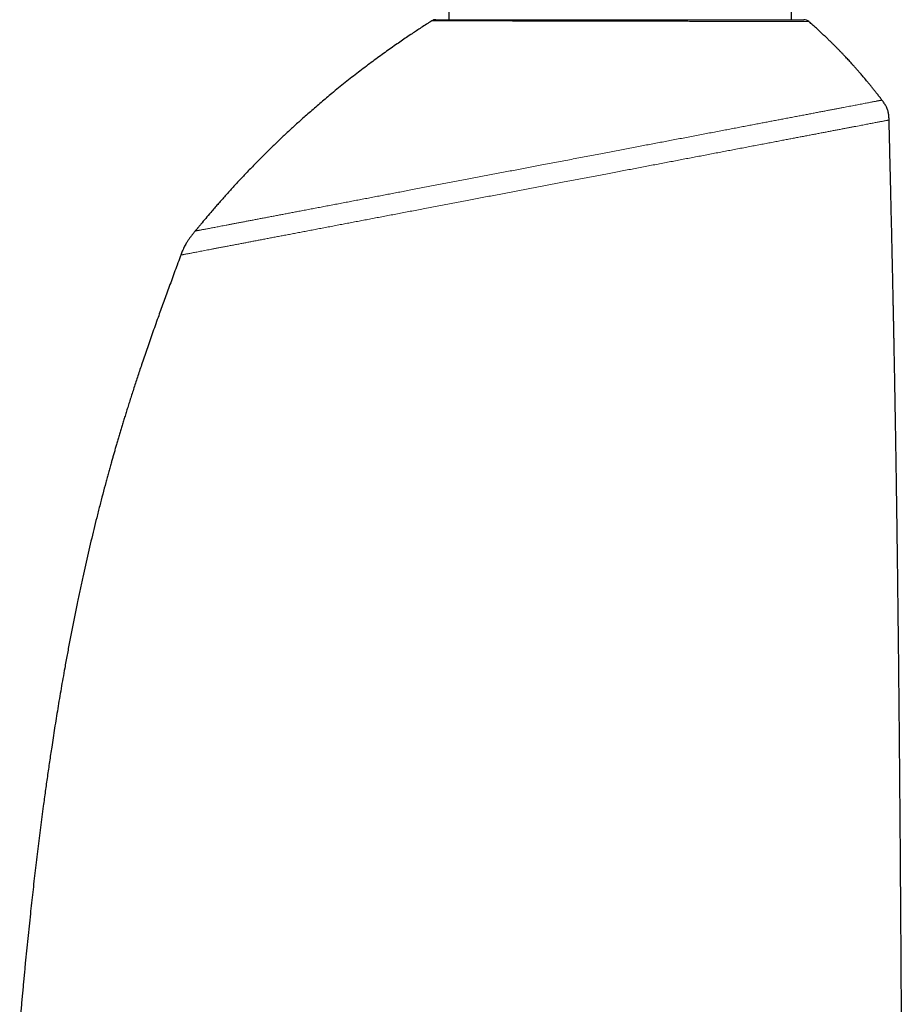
# Model space of a CAD drawing. Header units: millimetres. Extents: x 8 to 594, y 12 to 694.
# Tile 26 of 37: x 129 to 189, y 471 to 537. Entities that reach past the tile are written whole.
import ezdxf

# ---------------------------------------------------------------- set-up
doc = ezdxf.new("R2010")
doc.units = ezdxf.units.MM

msp = doc.modelspace()

# ---------------------------------------------------------------- linework, layer by layer
at = {"color": 7, "linetype": 'Continuous', "lineweight": 30}
for p, q in [((158.122, 642.367), (158.122, 537.168)), ((181.072, 537.168), (181.072, 543.518)), ((157.243, 537.168), (181.911, 537.168))]:
    msp.add_line(p, q, dxfattribs=at)
for centre, start, end in [((157.242, 536.668), 90.00119, 122.30497), ((181.911, 536.668), 48.85529, 89.99996)]:
    msp.add_arc(centre, 0.5, start, end, dxfattribs=at)
for points, knots in [([(156.975, 537.09), (156.966, 537.084), (156.944, 537.07), (156.91, 537.049), (156.874, 537.026), (156.839, 537.004), (156.752, 536.948), (156.56, 536.825), (156.174, 536.575), (155.731, 536.283), (155.283, 535.982), (154.917, 535.731), (154.537, 535.469), (154.144, 535.192), (153.736, 534.901), (153.323, 534.601), (152.903, 534.291), (152.478, 533.972), (152.047, 533.643), (151.611, 533.304), (151.168, 532.955), (150.721, 532.595), (150.301, 532.251), (149.911, 531.926), (149.55, 531.622), (149.191, 531.314), (148.834, 531.004), (148.408, 530.628), (147.915, 530.185), (147.359, 529.674), (146.811, 529.158), (146.272, 528.64), (145.819, 528.193), (145.449, 527.823), (145.162, 527.532), (144.882, 527.244), (144.609, 526.96), (144.344, 526.682), (144.086, 526.407), (143.836, 526.138), (143.593, 525.873), (143.357, 525.613), (143.127, 525.358), (142.902, 525.105), (142.679, 524.853), (142.458, 524.599), (142.199, 524.299), (141.904, 523.952), (141.634, 523.631), (141.427, 523.381), (141.316, 523.246), (141.24, 523.154), (141.2, 523.105), (141.161, 523.057), (141.133, 523.022), (141.118, 523.004), (141.116, 523.001)], [0, 0, 0, 0, 0.001541, 0.003628, 0.005642, 0.007583, 0.0095, 0.020214, 0.039614, 0.074263, 0.09489, 0.115636, 0.136765, 0.15984, 0.183367, 0.207345, 0.231794, 0.256742, 0.282192, 0.308141, 0.334592, 0.361544, 0.388997, 0.41092, 0.433142, 0.455404, 0.477593, 0.499708, 0.535378, 0.570859, 0.606152, 0.641258, 0.676178, 0.695692, 0.714943, 0.733796, 0.752253, 0.770314, 0.787978, 0.805246, 0.822118, 0.838593, 0.854671, 0.870469, 0.886256, 0.902041, 0.917826, 0.942113, 0.96619, 0.976826, 0.98784, 0.990782, 0.993722, 0.996661, 0.999596, 1, 1, 1, 1]), ([(187.14, 531.778), (187.118, 531.808), (187.043, 531.907), (186.918, 532.07), (186.766, 532.266), (186.62, 532.451), (186.481, 532.625), (186.351, 532.786), (186.228, 532.936), (186.11, 533.078), (185.998, 533.213), (185.891, 533.339), (185.79, 533.458), (185.694, 533.57), (185.604, 533.674), (185.519, 533.77), (185.446, 533.854), (185.382, 533.925), (185.328, 533.986), (185.275, 534.046), (185.22, 534.107), (185.153, 534.181), (185.074, 534.268), (184.981, 534.37), (184.88, 534.48), (184.771, 534.596), (184.655, 534.72), (184.533, 534.849), (184.406, 534.981), (184.274, 535.117), (184.135, 535.259), (183.988, 535.407), (183.834, 535.561), (183.672, 535.72), (183.502, 535.885), (183.325, 536.055), (183.139, 536.231), (182.946, 536.41), (182.746, 536.593), (182.539, 536.78), (182.369, 536.931), (182.268, 537.019), (182.239, 537.044)], [0, 0, 0, 0, 0.015732, 0.051483, 0.085765, 0.118577, 0.149922, 0.178131, 0.205037, 0.23064, 0.25494, 0.277937, 0.299633, 0.320026, 0.339118, 0.356909, 0.373398, 0.385441, 0.396681, 0.407389, 0.418764, 0.430945, 0.448667, 0.467858, 0.488519, 0.510651, 0.534252, 0.559324, 0.58431, 0.610603, 0.638205, 0.667115, 0.697333, 0.728862, 0.7617, 0.795849, 0.831309, 0.868083, 0.905479, 0.944143, 0.984077, 1, 1, 1, 1]), ([(187.618, 530.444), (187.617, 530.481), (187.616, 530.557), (187.61, 530.672), (187.599, 530.79), (187.581, 530.909), (187.554, 531.029), (187.517, 531.147), (187.471, 531.261), (187.415, 531.372), (187.352, 531.479), (187.284, 531.582), (187.213, 531.681), (187.165, 531.746), (187.141, 531.778)], [0, 0, 0, 0, 0.0772931, 0.1565741, 0.2383036, 0.3219217, 0.4065099, 0.4914014, 0.5766117, 0.6622689, 0.7479652, 0.8330327, 0.9169843, 1, 1, 1, 1]), ([(188.572, 434.854), (188.572, 434.945), (188.571, 435.304), (188.57, 435.931), (188.568, 436.76), (188.566, 437.609), (188.565, 438.477), (188.563, 439.334), (188.561, 440.181), (188.559, 441.016), (188.557, 441.841), (188.555, 442.656), (188.553, 443.472), (188.551, 444.291), (188.549, 445.111), (188.547, 445.92), (188.545, 446.718), (188.542, 447.506), (188.54, 448.283), (188.538, 449.05), (188.536, 449.806), (188.533, 450.552), (188.531, 451.288), (188.529, 452.014), (188.526, 452.717), (188.524, 453.397), (188.522, 454.055), (188.519, 454.705), (188.517, 455.346), (188.515, 456.012), (188.512, 456.7), (188.51, 457.41), (188.507, 458.109), (188.504, 458.799), (188.501, 459.474), (188.499, 460.135), (188.496, 460.783), (188.493, 461.421), (188.49, 462.054), (188.488, 462.681), (188.485, 463.304), (188.482, 463.917), (188.479, 464.521), (188.476, 465.116), (188.474, 465.702), (188.471, 466.31), (188.468, 466.94), (188.464, 467.591), (188.461, 468.229), (188.458, 468.857), (188.454, 469.473), (188.451, 470.067), (188.448, 470.64), (188.445, 471.191), (188.442, 471.733), (188.439, 472.266), (188.436, 472.799), (188.433, 473.334), (188.429, 473.87), (188.426, 474.395), (188.423, 474.911), (188.42, 475.418), (188.417, 475.906), (188.414, 476.376), (188.411, 476.831), (188.408, 477.283), (188.405, 477.734), (188.398, 478.704), (188.388, 480.19), (188.374, 482.006), (188.362, 483.632), (188.35, 485.067), (188.338, 486.493), (188.326, 487.911), (188.315, 489.159), (188.304, 490.237), (188.296, 491.149), (188.287, 492.055), (188.278, 492.957), (188.268, 493.854), (188.26, 494.655), (188.252, 495.363), (188.245, 495.982), (188.238, 496.61), (188.231, 497.246), (188.223, 497.957), (188.213, 498.744), (188.203, 499.609), (188.192, 500.505), (188.18, 501.432), (188.167, 502.39), (188.154, 503.356), (188.14, 504.33), (188.126, 505.329), (188.111, 506.349), (188.095, 507.383), (188.079, 508.409), (188.063, 509.425), (188.046, 510.431), (188.029, 511.389), (188.014, 512.298), (187.998, 513.161), (187.985, 513.858), (187.975, 514.392), (187.968, 514.765), (187.962, 515.089), (187.957, 515.367), (187.952, 515.603), (187.947, 515.848), (187.942, 516.109), (187.937, 516.387), (187.931, 516.682), (187.925, 516.987), (187.918, 517.302), (187.912, 517.627), (187.905, 517.955), (187.898, 518.285), (187.891, 518.617), (187.884, 518.957), (187.877, 519.305), (187.868, 519.694), (187.859, 520.127), (187.849, 520.604), (187.838, 521.092), (187.827, 521.593), (187.816, 522.105), (187.804, 522.628), (187.792, 523.163), (187.779, 523.708), (187.766, 524.265), (187.753, 524.832), (187.739, 525.411), (187.725, 526), (187.711, 526.601), (187.697, 527.196), (187.683, 527.784), (187.669, 528.365), (187.654, 528.956), (187.64, 529.558), (187.628, 530.055), (187.621, 530.351), (187.618, 530.444)], [0, 0, 0, 0, 0.002833, 0.011291, 0.019653, 0.028853, 0.037935, 0.046903, 0.055756, 0.064496, 0.073125, 0.081644, 0.090054, 0.098749, 0.107328, 0.115792, 0.124143, 0.132381, 0.140509, 0.148528, 0.156439, 0.164244, 0.171943, 0.179538, 0.187031, 0.194003, 0.200887, 0.207682, 0.21439, 0.221013, 0.228553, 0.235982, 0.243301, 0.250512, 0.257615, 0.264489, 0.271263, 0.277937, 0.284513, 0.291124, 0.297636, 0.304051, 0.310368, 0.316591, 0.322719, 0.328755, 0.335681, 0.342484, 0.349167, 0.355731, 0.362177, 0.368509, 0.374375, 0.380141, 0.385809, 0.39138, 0.396856, 0.402562, 0.408163, 0.413661, 0.419059, 0.424356, 0.429556, 0.43437, 0.439108, 0.443832, 0.448553, 0.45327, 0.474279, 0.495183, 0.510275, 0.525289, 0.540217, 0.55505, 0.569781, 0.579367, 0.588903, 0.598387, 0.607819, 0.617195, 0.626551, 0.632939, 0.639419, 0.645988, 0.652641, 0.659374, 0.668302, 0.67735, 0.686506, 0.696426, 0.706448, 0.71656, 0.726752, 0.737013, 0.747928, 0.758755, 0.769482, 0.78011, 0.790639, 0.801069, 0.810166, 0.819189, 0.828139, 0.832054, 0.835956, 0.83985, 0.842219, 0.844686, 0.847251, 0.849911, 0.852889, 0.855976, 0.859168, 0.862464, 0.865862, 0.86936, 0.872749, 0.876223, 0.879781, 0.883422, 0.887144, 0.892007, 0.896998, 0.902113, 0.90735, 0.912708, 0.918184, 0.923776, 0.929485, 0.935308, 0.941246, 0.947299, 0.953468, 0.959753, 0.966156, 0.972132, 0.978212, 0.984398, 0.990694, 0.997105, 1, 1, 1, 1]), ([(141.116, 523.001), (141.073, 522.949), (140.988, 522.844), (140.862, 522.684), (140.741, 522.522), (140.626, 522.358), (140.527, 522.201), (140.443, 522.053), (140.372, 521.915), (140.31, 521.779), (140.254, 521.647), (140.204, 521.519), (140.173, 521.435), (140.158, 521.393)], [0, 0, 0, 0, 0.107291, 0.215256, 0.323272, 0.430011, 0.53426, 0.618882, 0.701225, 0.780723, 0.856851, 0.929605, 1, 1, 1, 1]), ([(140.158, 521.394), (140.143, 521.352), (140.06, 521.13), (139.912, 520.73), (139.714, 520.197), (139.521, 519.673), (139.333, 519.161), (139.15, 518.66), (138.971, 518.17), (138.797, 517.688), (138.616, 517.184), (138.429, 516.659), (138.237, 516.115), (138.05, 515.581), (137.869, 515.057), (137.694, 514.545), (137.531, 514.066), (137.382, 513.62), (137.245, 513.207), (137.112, 512.801), (136.982, 512.404), (136.857, 512.016), (136.736, 511.636), (136.622, 511.275), (136.515, 510.932), (136.414, 510.607), (136.317, 510.291), (136.223, 509.982), (136.132, 509.681), (136.042, 509.381), (135.953, 509.08), (135.866, 508.782), (135.782, 508.493), (135.701, 508.215), (135.625, 507.949), (135.552, 507.693), (135.475, 507.419), (135.392, 507.122), (135.303, 506.799), (135.214, 506.475), (135.085, 505.999), (134.917, 505.369), (134.713, 504.581), (134.514, 503.794), (134.319, 503.006), (134.13, 502.217), (133.943, 501.421), (133.76, 500.617), (133.58, 499.806), (133.403, 498.987), (133.224, 498.139), (133.045, 497.264), (132.867, 496.366), (132.696, 495.476), (132.53, 494.593), (132.382, 493.776), (132.249, 493.027), (132.13, 492.345), (132.016, 491.669), (131.905, 491.001), (131.798, 490.341), (131.694, 489.69), (131.594, 489.048), (131.479, 488.296), (131.35, 487.431), (131.208, 486.445), (131.069, 485.455), (130.914, 484.317), (130.746, 483.03), (130.566, 481.592), (130.393, 480.147), (130.227, 478.696), (130.06, 477.176), (129.894, 475.588), (129.77, 474.339), (129.688, 473.498), (129.647, 473.064), (129.606, 472.631), (129.566, 472.197), (129.526, 471.76), (129.486, 471.318), (129.446, 470.867), (129.405, 470.407), (129.375, 470.057), (129.358, 469.859), (129.354, 469.819)], [0, 0, 0, 0, 0.002517, 0.013448, 0.024189, 0.034746, 0.045124, 0.055147, 0.065003, 0.074697, 0.084229, 0.09537, 0.106286, 0.116978, 0.127448, 0.137693, 0.147712, 0.156119, 0.164357, 0.172424, 0.180318, 0.188036, 0.195575, 0.202933, 0.209516, 0.215942, 0.222207, 0.228309, 0.234246, 0.240015, 0.246113, 0.252004, 0.257684, 0.263149, 0.268397, 0.273423, 0.278223, 0.284558, 0.29089, 0.297242, 0.303614, 0.318867, 0.334239, 0.349735, 0.364948, 0.380284, 0.395744, 0.411329, 0.427042, 0.442882, 0.458807, 0.476233, 0.493531, 0.510686, 0.52768, 0.544495, 0.557731, 0.570833, 0.583792, 0.596597, 0.609239, 0.621708, 0.633994, 0.646088, 0.66483, 0.683642, 0.702546, 0.721534, 0.748794, 0.776194, 0.803711, 0.831323, 0.859005, 0.890447, 0.921912, 0.930151, 0.938389, 0.946624, 0.954855, 0.9631, 0.971486, 0.980044, 0.988774, 0.997681, 1, 1, 1, 1])]:
    msp.add_open_spline(points, degree=3, knots=knots, dxfattribs=at)
at = {"color": 252, "linetype": 'Continuous', "lineweight": 0}
for points, knots in [([(182.239, 537.044), (182.238, 537.044), (182.236, 537.044), (182.216, 537.044), (182.185, 537.044), (182.143, 537.044), (182.092, 537.044), (182.035, 537.044), (181.967, 537.044), (181.89, 537.045), (181.803, 537.045), (181.707, 537.045), (181.6, 537.045), (181.483, 537.045), (181.356, 537.046), (181.218, 537.046), (181.069, 537.046), (180.912, 537.046), (180.749, 537.046), (180.58, 537.047), (180.403, 537.047), (180.217, 537.047), (180.023, 537.047), (179.819, 537.048), (179.606, 537.048), (179.383, 537.048), (179.152, 537.049), (178.912, 537.049), (178.661, 537.049), (178.419, 537.05), (178.188, 537.05), (177.972, 537.051), (177.751, 537.051), (177.525, 537.051), (177.295, 537.052), (177.045, 537.052), (176.775, 537.052), (176.506, 537.053), (176.255, 537.053), (176.024, 537.054), (175.789, 537.054), (175.523, 537.055), (175.224, 537.055), (174.898, 537.056), (174.572, 537.056), (174.275, 537.057), (174.002, 537.058), (173.754, 537.058), (173.504, 537.059), (173.225, 537.059), (172.916, 537.06), (172.602, 537.06), (172.312, 537.061), (172.047, 537.061), (171.781, 537.062), (171.481, 537.062), (171.148, 537.063), (170.788, 537.064), (170.434, 537.064), (170.087, 537.065), (169.738, 537.066), (169.388, 537.066), (169.038, 537.067), (168.686, 537.068), (168.332, 537.068), (167.976, 537.069), (167.621, 537.07), (167.265, 537.07), (166.907, 537.071), (166.556, 537.072), (166.213, 537.072), (165.88, 537.073), (165.549, 537.074), (165.22, 537.074), (164.893, 537.075), (164.569, 537.076), (164.245, 537.076), (163.924, 537.077), (163.607, 537.077), (163.291, 537.078), (162.979, 537.079), (162.675, 537.079), (162.382, 537.08), (162.1, 537.08), (161.823, 537.081), (161.552, 537.081), (161.285, 537.082), (161.024, 537.082), (160.767, 537.083), (160.516, 537.083), (160.272, 537.084), (160.033, 537.084), (159.799, 537.084), (159.577, 537.085), (159.366, 537.085), (159.167, 537.086), (158.975, 537.086), (158.791, 537.086), (158.614, 537.087), (158.445, 537.087), (158.284, 537.087), (158.13, 537.088), (157.985, 537.088), (157.848, 537.088), (157.72, 537.088), (157.605, 537.089), (157.503, 537.089), (157.412, 537.089), (157.33, 537.089), (157.256, 537.089), (157.19, 537.089), (157.132, 537.09), (157.084, 537.09), (157.043, 537.09), (157.012, 537.09), (156.989, 537.09), (156.976, 537.09), (156.976, 537.09), (156.975, 537.09)], [0, 0, 0, 0, 0.009983, 0.019966, 0.029988, 0.040011, 0.048783, 0.057557, 0.06633, 0.075162, 0.083996, 0.092829, 0.101847, 0.110864, 0.119912, 0.128959, 0.138231, 0.147511, 0.156281, 0.165053, 0.173824, 0.182654, 0.191486, 0.200317, 0.209332, 0.218347, 0.227391, 0.236435, 0.245703, 0.254979, 0.262322, 0.269666, 0.27701, 0.284388, 0.291768, 0.299147, 0.307964, 0.316787, 0.323599, 0.330412, 0.337236, 0.344061, 0.353347, 0.362642, 0.371451, 0.380266, 0.386903, 0.39354, 0.400189, 0.406838, 0.41566, 0.424489, 0.431307, 0.438125, 0.444955, 0.451786, 0.461082, 0.470385, 0.47915, 0.487917, 0.496682, 0.505508, 0.514336, 0.523163, 0.532176, 0.541189, 0.550231, 0.559273, 0.568541, 0.577817, 0.586567, 0.595318, 0.604068, 0.612878, 0.62169, 0.6305, 0.639496, 0.648492, 0.657517, 0.666542, 0.675791, 0.685048, 0.693786, 0.702526, 0.711265, 0.720063, 0.728862, 0.73766, 0.746643, 0.755625, 0.764636, 0.773648, 0.782882, 0.792124, 0.80086, 0.809598, 0.818335, 0.827131, 0.835928, 0.844724, 0.853703, 0.862682, 0.87169, 0.880698, 0.889928, 0.899166, 0.907522, 0.915881, 0.92424, 0.932596, 0.941046, 0.949498, 0.95795, 0.966399, 0.975133, 0.983869, 0.992604, 1, 1, 1, 1]), ([(141.116, 523.001), (141.117, 523.001), (141.117, 523.001), (141.129, 523.004), (141.152, 523.008), (141.186, 523.014), (141.231, 523.023), (141.286, 523.034), (141.353, 523.046), (141.43, 523.061), (141.516, 523.077), (141.61, 523.095), (141.713, 523.115), (141.825, 523.136), (141.946, 523.159), (142.076, 523.184), (142.212, 523.21), (142.354, 523.237), (142.501, 523.265), (142.657, 523.295), (142.82, 523.326), (142.998, 523.36), (143.191, 523.397), (143.402, 523.437), (143.622, 523.479), (143.853, 523.523), (144.094, 523.569), (144.344, 523.617), (144.604, 523.666), (144.868, 523.716), (145.134, 523.767), (145.404, 523.819), (145.681, 523.872), (145.965, 523.926), (146.256, 523.981), (146.55, 524.037), (146.844, 524.093), (147.139, 524.15), (147.44, 524.207), (147.748, 524.266), (148.075, 524.328), (148.421, 524.394), (148.789, 524.464), (149.164, 524.536), (149.546, 524.609), (149.935, 524.683), (150.329, 524.758), (150.728, 524.834), (151.126, 524.91), (151.523, 524.986), (151.917, 525.061), (152.316, 525.137), (152.72, 525.214), (153.129, 525.292), (153.535, 525.369), (153.937, 525.446), (154.336, 525.522), (154.739, 525.599), (155.147, 525.677), (155.575, 525.758), (156.023, 525.844), (156.49, 525.933), (156.961, 526.023), (157.433, 526.113), (157.907, 526.203), (158.383, 526.294), (158.862, 526.385), (159.334, 526.475), (159.8, 526.564), (160.26, 526.652), (160.722, 526.74), (161.186, 526.828), (161.652, 526.917), (162.11, 527.005), (162.562, 527.091), (163.006, 527.175), (163.451, 527.26), (163.897, 527.345), (164.36, 527.434), (164.84, 527.525), (165.336, 527.62), (165.832, 527.714), (166.328, 527.809), (166.822, 527.903), (167.316, 527.997), (167.808, 528.091), (168.29, 528.183), (168.762, 528.273), (169.224, 528.361), (169.683, 528.449), (170.14, 528.536), (170.595, 528.623), (171.039, 528.707), (171.472, 528.79), (171.893, 528.87), (172.311, 528.95), (172.726, 529.029), (173.154, 529.111), (173.593, 529.194), (174.045, 529.28), (174.491, 529.366), (174.934, 529.45), (175.371, 529.533), (175.802, 529.616), (176.228, 529.697), (176.641, 529.776), (177.043, 529.852), (177.432, 529.926), (177.816, 530), (178.195, 530.072), (178.567, 530.143), (178.926, 530.211), (179.272, 530.277), (179.606, 530.341), (179.934, 530.404), (180.256, 530.465), (180.585, 530.528), (180.919, 530.591), (181.257, 530.656), (181.586, 530.719), (181.907, 530.78), (182.22, 530.839), (182.524, 530.898), (182.82, 530.954), (183.103, 531.008), (183.373, 531.059), (183.63, 531.108), (183.878, 531.156), (184.118, 531.202), (184.35, 531.246), (184.569, 531.287), (184.776, 531.327), (184.97, 531.364), (185.157, 531.4), (185.336, 531.434), (185.512, 531.467), (185.686, 531.5), (185.856, 531.533), (186.015, 531.563), (186.164, 531.592), (186.303, 531.618), (186.431, 531.642), (186.549, 531.665), (186.654, 531.685), (186.748, 531.703), (186.83, 531.719), (186.903, 531.733), (186.966, 531.745), (187.02, 531.755), (187.063, 531.763), (187.096, 531.769), (187.12, 531.774), (187.135, 531.777), (187.141, 531.778), (187.14, 531.778), (187.14, 531.778)], [0, 0, 0, 0, 0.004719, 0.011535, 0.018353, 0.025174, 0.032003, 0.038843, 0.045697, 0.052568, 0.059459, 0.066014, 0.07256, 0.079093, 0.085612, 0.092114, 0.098605, 0.104718, 0.110826, 0.116933, 0.12304, 0.12915, 0.135976, 0.14281, 0.149658, 0.156523, 0.16341, 0.170308, 0.177203, 0.184082, 0.1906, 0.197105, 0.203599, 0.210085, 0.216566, 0.223044, 0.229153, 0.235263, 0.241379, 0.247502, 0.253636, 0.260498, 0.267375, 0.274269, 0.281172, 0.288057, 0.294923, 0.301773, 0.30861, 0.315099, 0.321582, 0.328062, 0.334542, 0.341023, 0.34751, 0.353633, 0.359764, 0.365908, 0.372065, 0.378237, 0.385136, 0.392033, 0.398916, 0.405775, 0.412618, 0.419451, 0.426276, 0.433097, 0.439577, 0.446059, 0.452544, 0.459036, 0.465537, 0.472054, 0.478214, 0.484385, 0.490565, 0.496752, 0.502935, 0.50983, 0.516721, 0.523612, 0.530508, 0.537411, 0.544318, 0.551225, 0.558126, 0.564677, 0.571226, 0.577776, 0.584328, 0.590886, 0.597448, 0.603636, 0.609821, 0.616003, 0.62218, 0.628356, 0.635252, 0.642151, 0.649057, 0.655966, 0.662867, 0.669763, 0.676655, 0.683548, 0.690103, 0.696664, 0.703228, 0.709791, 0.716349, 0.722901, 0.729076, 0.735251, 0.741428, 0.747609, 0.753795, 0.760702, 0.767607, 0.774508, 0.781401, 0.788292, 0.795187, 0.802087, 0.808996, 0.815563, 0.822121, 0.828673, 0.835222, 0.841772, 0.848328, 0.854514, 0.860703, 0.86689, 0.873075, 0.879254, 0.886146, 0.893038, 0.899932, 0.906833, 0.913739, 0.920647, 0.927554, 0.934457, 0.941016, 0.947579, 0.954144, 0.960709, 0.96727, 0.973828, 0.98001, 0.986192, 0.992378, 0.998568, 1, 1, 1, 1]), ([(187.617, 530.444), (187.617, 530.444), (187.618, 530.444), (187.609, 530.442), (187.59, 530.438), (187.559, 530.432), (187.518, 530.425), (187.466, 530.415), (187.403, 530.403), (187.329, 530.389), (187.245, 530.373), (187.152, 530.355), (187.051, 530.335), (186.941, 530.315), (186.823, 530.292), (186.695, 530.268), (186.558, 530.242), (186.415, 530.214), (186.267, 530.186), (186.113, 530.157), (185.951, 530.126), (185.782, 530.093), (185.597, 530.058), (185.397, 530.02), (185.179, 529.979), (184.952, 529.935), (184.716, 529.89), (184.47, 529.843), (184.215, 529.795), (183.95, 529.744), (183.681, 529.693), (183.407, 529.641), (183.131, 529.588), (182.846, 529.534), (182.555, 529.478), (182.255, 529.421), (181.954, 529.363), (181.651, 529.306), (181.348, 529.248), (181.038, 529.189), (180.722, 529.129), (180.387, 529.065), (180.033, 528.997), (179.658, 528.926), (179.276, 528.853), (178.886, 528.778), (178.489, 528.703), (178.084, 528.625), (177.672, 528.547), (177.261, 528.469), (176.851, 528.39), (176.443, 528.313), (176.029, 528.234), (175.609, 528.154), (175.185, 528.073), (174.763, 527.992), (174.346, 527.913), (173.933, 527.834), (173.516, 527.754), (173.096, 527.674), (172.672, 527.593), (172.244, 527.512), (171.812, 527.43), (171.378, 527.347), (170.94, 527.263), (170.503, 527.18), (170.066, 527.097), (169.629, 527.013), (169.191, 526.93), (168.738, 526.843), (168.272, 526.754), (167.791, 526.663), (167.309, 526.571), (166.825, 526.479), (166.34, 526.386), (165.863, 526.295), (165.395, 526.206), (164.935, 526.118), (164.474, 526.03), (164.012, 525.942), (163.549, 525.854), (163.087, 525.766), (162.626, 525.678), (162.166, 525.59), (161.707, 525.502), (161.252, 525.416), (160.801, 525.33), (160.355, 525.245), (159.909, 525.16), (159.453, 525.073), (158.987, 524.984), (158.511, 524.893), (158.037, 524.803), (157.564, 524.712), (157.093, 524.623), (156.633, 524.535), (156.184, 524.449), (155.747, 524.366), (155.313, 524.283), (154.882, 524.201), (154.456, 524.12), (154.035, 524.039), (153.617, 523.96), (153.204, 523.881), (152.795, 523.803), (152.392, 523.726), (151.996, 523.651), (151.607, 523.576), (151.221, 523.503), (150.83, 523.428), (150.433, 523.353), (150.031, 523.276), (149.634, 523.2), (149.242, 523.125), (148.856, 523.052), (148.483, 522.981), (148.124, 522.912), (147.78, 522.847), (147.442, 522.782), (147.111, 522.719), (146.786, 522.657), (146.468, 522.596), (146.157, 522.537), (145.852, 522.479), (145.553, 522.422), (145.264, 522.367), (144.982, 522.313), (144.709, 522.261), (144.442, 522.21), (144.168, 522.158), (143.888, 522.105), (143.605, 522.051), (143.332, 521.998), (143.07, 521.949), (142.821, 521.901), (142.584, 521.856), (142.36, 521.813), (142.147, 521.772), (141.943, 521.733), (141.748, 521.696), (141.564, 521.661), (141.39, 521.628), (141.228, 521.597), (141.077, 521.568), (140.939, 521.542), (140.812, 521.518), (140.696, 521.496), (140.59, 521.476), (140.495, 521.457), (140.412, 521.442), (140.34, 521.428), (140.28, 521.416), (140.232, 521.407), (140.196, 521.4), (140.172, 521.396), (140.159, 521.393), (140.159, 521.393), (140.159, 521.393)], [0, 0, 0, 0, 0.003265, 0.009294, 0.01602, 0.022747, 0.029477, 0.036213, 0.042954, 0.049697, 0.056439, 0.063178, 0.069582, 0.075989, 0.082395, 0.088798, 0.095194, 0.101582, 0.107599, 0.113614, 0.11963, 0.125651, 0.13168, 0.138417, 0.145158, 0.1519, 0.158639, 0.165383, 0.172133, 0.178894, 0.185667, 0.192107, 0.19854, 0.20497, 0.211398, 0.217829, 0.224266, 0.230341, 0.23642, 0.242502, 0.248584, 0.254666, 0.261457, 0.268254, 0.27506, 0.281877, 0.288708, 0.295547, 0.302389, 0.30923, 0.315729, 0.32223, 0.328736, 0.335249, 0.341772, 0.348293, 0.354437, 0.360579, 0.36672, 0.37286, 0.379008, 0.385165, 0.391326, 0.397492, 0.403658, 0.409822, 0.415873, 0.421922, 0.427972, 0.434025, 0.440567, 0.447117, 0.45367, 0.460225, 0.466778, 0.473329, 0.479508, 0.485691, 0.491883, 0.498084, 0.504289, 0.510492, 0.516689, 0.522879, 0.529057, 0.535227, 0.541283, 0.547337, 0.553391, 0.559446, 0.565987, 0.572533, 0.579085, 0.585647, 0.592221, 0.598814, 0.605043, 0.611277, 0.617508, 0.623726, 0.629931, 0.636127, 0.642316, 0.648499, 0.65468, 0.66086, 0.66693, 0.673004, 0.679083, 0.68517, 0.691753, 0.698348, 0.704958, 0.711585, 0.718232, 0.724875, 0.731124, 0.73736, 0.743584, 0.749797, 0.756005, 0.762212, 0.768422, 0.774635, 0.780854, 0.78708, 0.793205, 0.799341, 0.805491, 0.811657, 0.818815, 0.825993, 0.833175, 0.840346, 0.847492, 0.85449, 0.861473, 0.868445, 0.875407, 0.882494, 0.889585, 0.89668, 0.903783, 0.910897, 0.9179, 0.924916, 0.931941, 0.93897, 0.94612, 0.953253, 0.960373, 0.967483, 0.974586, 0.981558, 0.988528, 0.995499, 1, 1, 1, 1])]:
    msp.add_open_spline(points, degree=3, knots=knots, dxfattribs=at)

doc.saveas('drawing.dxf')
